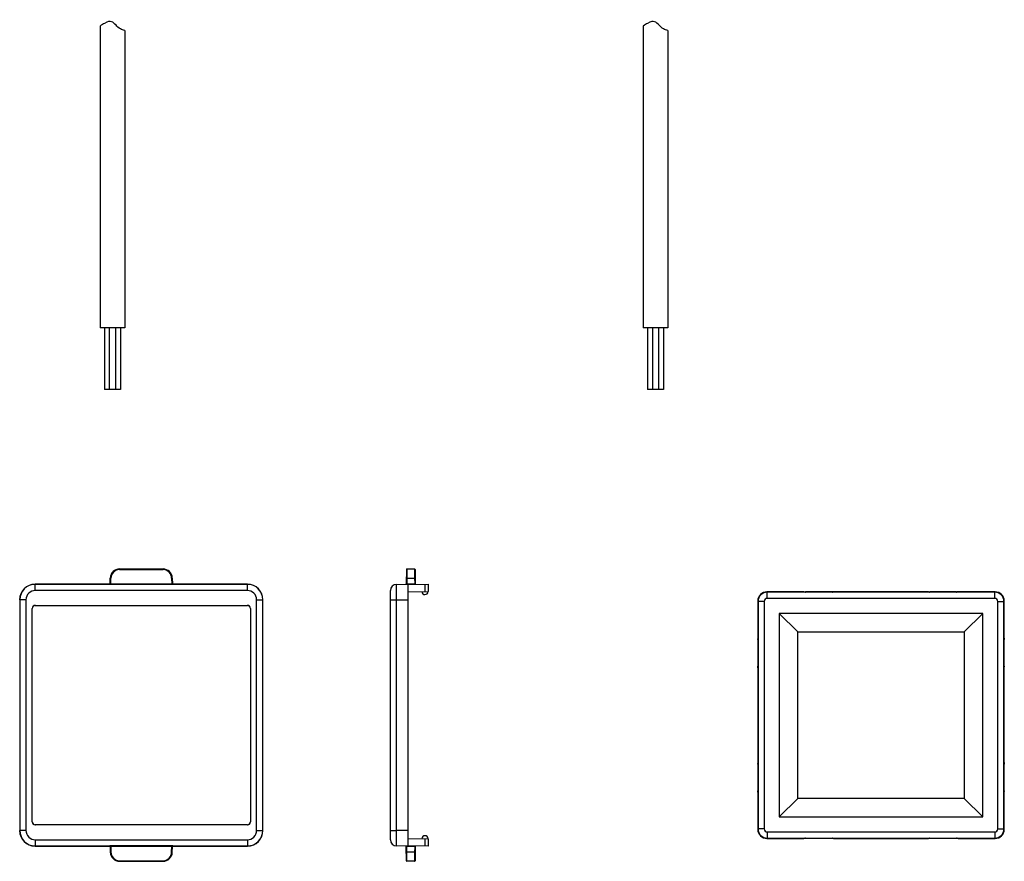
# Model space of a CAD drawing. Header units: inches. Extents: x 74 to 393, y -180 to 341.
# Tile 2 of 21: x 74 to 234, y -26 to 110. Entities that reach past the tile are written whole.
import ezdxf

# ---------------------------------------------------------------- set-up
doc = ezdxf.new("R2010")
doc.units = ezdxf.units.IN
doc.header["$LTSCALE"] = 0.595472
doc.header["$MEASUREMENT"] = 0
doc.layers.get('0').update_dxf_attribs({"linetype": 'CONTINUOUS'})
doc.layers.add('02___PRT_ALL_AXES', color=7, linetype='CONTINUOUS')
doc.layers.add('P-0539_E21-A10', color=7, linetype='CONTINUOUS')

msp = doc.modelspace()

# ---------------------------------------------------------------- linework, layer by layer
at = {"color": 7, "linetype": 'Continuous'}
for p, q in [((90.13, 21.11), (90.13, 21.01)), ((90.13, 21.11), (97.18, 21.11)), ((90.13, 21.01), (97.18, 21.01)), ((97.18, 21.11), (97.18, 21.01)), ((136.66, 21.01), (136.62, 18.73)), ((136.76, 21.11), (136.74, 19.63)), ((136.76, 21.11), (137.97, 21.11)), ((137.97, 21.11), (137.99, 19.63)), ((138.07, 21.01), (138.11, 18.74)), ((88.61, 18.73), (88.63, 19.63)), ((88.71, 18.73), (88.73, 19.63)), ((98.58, 19.63), (98.6, 18.73)), ((98.68, 19.63), (98.7, 18.73)), ((136.74, 19.63), (136.72, 18.73)), ((136.74, 19.63), (137.99, 19.63)), ((137.99, 19.63), (138.01, 18.74)), ((76.45, 18.62), (76.43, 18.63)), ((76.63, 18.63), (76.43, 18.63)), ((76.45, 17.62), (76.45, 18.62)), ((110.87, 18.62), (76.45, 18.62)), ((110.87, 17.62), (76.45, 17.62)), ((76.65, 18.66), (76.63, 18.63)), ((80.36, 18.66), (77.15, 18.66)), ((80.36, 18.64), (80.36, 18.66)), ((80.38, 18.64), (80.37, 18.64)), ((80.37, 18.64), (80.37, 18.64)), ((80.39, 18.64), (80.38, 18.64)), ((80.38, 18.64), (80.38, 18.64)), ((80.41, 18.64), (80.39, 18.64)), ((80.39, 18.64), (80.39, 18.64)), ((80.43, 18.64), (80.41, 18.64)), ((80.47, 18.64), (80.43, 18.64)), ((80.57, 18.63), (80.47, 18.64)), ((80.75, 18.63), (80.57, 18.63)), ((81.05, 18.63), (80.75, 18.63)), ((81.29, 18.63), (81.05, 18.63)), ((81.42, 18.64), (81.29, 18.63)), ((81.48, 18.64), (81.42, 18.64)), ((81.5, 18.64), (81.48, 18.64)), ((81.52, 18.64), (81.5, 18.64)), ((81.53, 18.64), (81.52, 18.64)), ((81.54, 18.64), (81.53, 18.64)), ((81.54, 18.64), (81.54, 18.64)), ((81.54, 18.64), (81.54, 18.64)), ((81.54, 18.64), (81.54, 18.64)), ((81.54, 18.64), (81.54, 18.64)), ((81.55, 18.66), (81.55, 18.64)), ((85.56, 18.66), (81.55, 18.66)), ((85.56, 18.64), (85.56, 18.66)), ((85.58, 18.64), (85.57, 18.64)), ((85.57, 18.64), (85.57, 18.64)), ((85.59, 18.64), (85.58, 18.64)), ((85.58, 18.64), (85.58, 18.64)), ((85.58, 18.64), (85.58, 18.64)), ((85.61, 18.64), (85.59, 18.64)), ((85.63, 18.64), (85.61, 18.64)), ((85.67, 18.64), (85.63, 18.64)), ((85.77, 18.63), (85.67, 18.64)), ((85.95, 18.63), (85.77, 18.63)), ((86.25, 18.63), (85.95, 18.63)), ((86.49, 18.63), (86.25, 18.63)), ((86.62, 18.64), (86.49, 18.63)), ((86.68, 18.64), (86.62, 18.64)), ((86.7, 18.64), (86.68, 18.64)), ((86.72, 18.64), (86.7, 18.64)), ((86.73, 18.64), (86.72, 18.64)), ((86.74, 18.64), (86.73, 18.64)), ((86.74, 18.64), (86.74, 18.64)), ((86.74, 18.64), (86.74, 18.64)), ((86.74, 18.64), (86.74, 18.64)), ((86.74, 18.64), (86.74, 18.64)), ((86.75, 18.66), (86.75, 18.64)), ((88.57, 18.66), (86.75, 18.66)), ((88.52, 18.64), (88.52, 18.63)), ((88.53, 18.64), (88.52, 18.64)), ((88.52, 18.64), (88.52, 18.64)), ((88.54, 18.64), (88.53, 18.64)), ((88.53, 18.64), (88.53, 18.64)), ((88.55, 18.65), (88.54, 18.64)), ((88.56, 18.65), (88.55, 18.65)), ((88.57, 18.65), (88.56, 18.65)), ((88.58, 18.67), (88.57, 18.66)), ((88.57, 18.66), (88.57, 18.65)), ((88.59, 18.68), (88.58, 18.67)), ((88.6, 18.68), (88.59, 18.68)), ((88.61, 18.7), (88.6, 18.69)), ((88.6, 18.69), (88.6, 18.68)), ((88.62, 18.74), (88.61, 18.73)), ((88.61, 18.73), (88.61, 18.72)), ((88.61, 18.72), (88.61, 18.7)), ((88.71, 18.63), (88.71, 18.73)), ((88.71, 18.73), (98.6, 18.73)), ((88.71, 18.63), (98.6, 18.63)), ((98.6, 18.63), (98.6, 18.73)), ((98.7, 18.73), (98.7, 18.74)), ((98.7, 18.72), (98.7, 18.73)), ((98.7, 18.71), (98.7, 18.72)), ((98.71, 18.7), (98.7, 18.71)), ((98.71, 18.69), (98.71, 18.7)), ((98.72, 18.68), (98.71, 18.69)), ((98.72, 18.67), (98.72, 18.68)), ((98.73, 18.67), (98.72, 18.67)), ((98.74, 18.66), (98.73, 18.67)), ((100.56, 18.66), (98.74, 18.66)), ((98.75, 18.65), (98.74, 18.66)), ((98.76, 18.65), (98.75, 18.65)), ((98.77, 18.65), (98.76, 18.65)), ((98.77, 18.64), (98.77, 18.65)), ((98.78, 18.64), (98.77, 18.64)), ((98.79, 18.64), (98.78, 18.64)), ((98.79, 18.64), (98.79, 18.64)), ((98.79, 18.64), (98.79, 18.64)), ((98.79, 18.64), (98.79, 18.64)), ((98.8, 18.63), (98.8, 18.64)), ((100.56, 18.64), (100.56, 18.66)), ((100.58, 18.64), (100.57, 18.64)), ((100.57, 18.64), (100.57, 18.64)), ((100.59, 18.64), (100.58, 18.64)), ((100.58, 18.64), (100.58, 18.64)), ((100.58, 18.64), (100.58, 18.64)), ((100.61, 18.64), (100.59, 18.64)), ((100.63, 18.64), (100.61, 18.64)), ((100.67, 18.64), (100.63, 18.64)), ((100.77, 18.63), (100.67, 18.64)), ((100.95, 18.63), (100.77, 18.63)), ((101.25, 18.63), (100.95, 18.63)), ((101.49, 18.63), (101.25, 18.63)), ((101.62, 18.64), (101.49, 18.63)), ((101.68, 18.64), (101.62, 18.64)), ((101.7, 18.64), (101.68, 18.64)), ((101.72, 18.64), (101.7, 18.64)), ((101.73, 18.64), (101.72, 18.64)), ((101.74, 18.64), (101.73, 18.64)), ((101.74, 18.64), (101.74, 18.64)), ((101.74, 18.64), (101.74, 18.64)), ((101.74, 18.64), (101.74, 18.64)), ((101.74, 18.64), (101.74, 18.64)), ((101.75, 18.66), (101.75, 18.64)), ((105.76, 18.66), (101.75, 18.66)), ((105.76, 18.64), (105.76, 18.66)), ((105.78, 18.64), (105.77, 18.64)), ((105.79, 18.64), (105.78, 18.64)), ((105.78, 18.64), (105.78, 18.64)), ((105.81, 18.64), (105.79, 18.64)), ((105.83, 18.64), (105.81, 18.64)), ((105.89, 18.64), (105.83, 18.64)), ((106.01, 18.63), (105.89, 18.64)), ((106.22, 18.63), (106.01, 18.63)), ((106.53, 18.63), (106.22, 18.63)), ((106.74, 18.63), (106.53, 18.63)), ((106.84, 18.64), (106.74, 18.63)), ((106.88, 18.64), (106.84, 18.64)), ((106.91, 18.64), (106.88, 18.64)), ((106.93, 18.64), (106.91, 18.64)), ((106.94, 18.64), (106.93, 18.64)), ((106.93, 18.64), (106.93, 18.64)), ((106.94, 18.64), (106.94, 18.64)), ((106.94, 18.64), (106.94, 18.64)), ((106.94, 18.64), (106.94, 18.64)), ((106.94, 18.64), (106.94, 18.64)), ((106.95, 18.66), (106.95, 18.64)), ((110.16, 18.66), (106.95, 18.66)), ((110.66, 18.66), (110.68, 18.63)), ((110.88, 18.63), (110.68, 18.63)), ((110.87, 18.62), (110.88, 18.63)), ((110.87, 17.62), (110.87, 18.62)), ((134.07, -22.8), (134.07, 17.62)), ((135.06, 18.62), (140.17, 18.66)), ((136.72, 18.73), (138.01, 18.74)), ((136.72, 18.63), (136.72, 18.73)), ((136.97, -23.82), (136.97, 18.63)), ((138.01, 18.64), (138.01, 18.74)), ((139.67, 18.66), (139.67, 17.45)), ((140.17, 18.66), (140.17, 17.46)), ((73.93, 16.13), (73.93, -21.32)), ((73.95, 16.12), (73.93, 16.13)), ((73.95, 16.12), (73.95, -21.3)), ((74.95, 16.12), (73.95, 16.12)), ((74.95, 16.12), (74.95, -21.3)), ((112.37, -21.3), (112.37, 16.12)), ((112.37, 16.12), (113.37, 16.12)), ((113.37, 16.12), (113.38, 16.13)), ((113.37, -21.3), (113.37, 16.12)), ((113.38, -21.32), (113.38, 16.13)), ((134.07, 16.12), (135.06, 16.12)), ((135.06, 16.12), (136.97, 16.13)), ((135.06, -21.3), (135.06, 16.12)), ((136.97, 17.43), (140.17, 17.46)), ((75.96, -19.89), (75.96, 14.71)), ((75.97, 14.7), (75.96, 14.71)), ((75.97, -19.88), (75.97, 14.7)), ((76.47, 15.2), (76.46, 15.21)), ((76.46, 15.21), (110.86, 15.21)), ((76.47, 15.2), (110.85, 15.2)), ((110.85, 15.2), (110.86, 15.21)), ((111.35, 14.7), (111.36, 14.71)), ((111.35, 14.7), (111.35, -19.88)), ((111.36, 14.71), (111.36, -19.89)), ((75.97, -19.88), (75.96, -19.89)), ((76.47, -20.38), (76.46, -20.39)), ((110.86, -20.39), (76.46, -20.39)), ((110.85, -20.38), (76.47, -20.38)), ((110.85, -20.38), (110.86, -20.39)), ((111.35, -19.88), (111.36, -19.89)), ((73.95, -21.3), (73.93, -21.32)), ((74.95, -21.3), (73.95, -21.3)), ((112.37, -21.3), (113.37, -21.3)), ((113.38, -21.32), (113.37, -21.3)), ((134.07, -21.3), (135.06, -21.3)), ((136.97, -21.32), (135.06, -21.3)), ((76.45, -23.8), (76.43, -23.82)), ((76.43, -23.82), (76.63, -23.82)), ((76.45, -22.8), (110.87, -22.8)), ((76.45, -22.8), (76.45, -23.8)), ((76.45, -23.8), (110.87, -23.8)), ((76.65, -23.84), (76.63, -23.82)), ((77.15, -23.85), (80.36, -23.85)), ((80.36, -23.85), (80.36, -23.82)), ((80.37, -23.82), (80.37, -23.82)), ((80.37, -23.82), (80.37, -23.82)), ((80.37, -23.82), (80.37, -23.82)), ((80.37, -23.82), (80.38, -23.82)), ((80.38, -23.82), (80.38, -23.82)), ((80.38, -23.82), (80.39, -23.82)), ((80.39, -23.82), (80.41, -23.82)), ((80.41, -23.82), (80.44, -23.82)), ((80.44, -23.82), (80.49, -23.82)), ((80.49, -23.82), (80.6, -23.82)), ((80.6, -23.82), (80.84, -23.82)), ((80.84, -23.82), (81.13, -23.82)), ((81.13, -23.82), (81.34, -23.82)), ((81.34, -23.82), (81.44, -23.82)), ((81.44, -23.82), (81.48, -23.82)), ((81.48, -23.82), (81.51, -23.82)), ((81.51, -23.82), (81.52, -23.82)), ((81.52, -23.82), (81.53, -23.82)), ((81.53, -23.82), (81.54, -23.82)), ((81.54, -23.82), (81.54, -23.82)), ((81.55, -23.82), (81.55, -23.85)), ((81.55, -23.85), (85.56, -23.85)), ((85.56, -23.85), (85.56, -23.82)), ((85.57, -23.82), (85.57, -23.82)), ((85.57, -23.82), (85.57, -23.82)), ((85.57, -23.82), (85.57, -23.82)), ((85.57, -23.82), (85.58, -23.82)), ((85.58, -23.82), (85.58, -23.82)), ((85.58, -23.82), (85.59, -23.82)), ((85.59, -23.82), (85.61, -23.82)), ((85.61, -23.82), (85.64, -23.82)), ((85.64, -23.82), (85.69, -23.82)), ((85.69, -23.82), (85.82, -23.82)), ((85.82, -23.82), (86.07, -23.82)), ((86.07, -23.82), (86.36, -23.82)), ((86.36, -23.82), (86.55, -23.82)), ((86.55, -23.82), (86.64, -23.82)), ((86.64, -23.82), (86.68, -23.82)), ((86.68, -23.82), (86.71, -23.82)), ((86.71, -23.82), (86.72, -23.82)), ((86.72, -23.82), (86.73, -23.82)), ((86.73, -23.82), (86.73, -23.82)), ((86.73, -23.82), (86.74, -23.82)), ((86.74, -23.82), (86.74, -23.82)), ((86.74, -23.82), (86.74, -23.82)), ((86.75, -23.82), (86.75, -23.85)), ((86.75, -23.85), (88.57, -23.85)), ((88.52, -23.82), (88.52, -23.83)), ((88.52, -23.83), (88.52, -23.83)), ((88.52, -23.83), (88.52, -23.83)), ((88.52, -23.83), (88.53, -23.83)), ((88.53, -23.83), (88.53, -23.83)), ((88.53, -23.83), (88.54, -23.83)), ((88.54, -23.83), (88.55, -23.83)), ((88.55, -23.83), (88.56, -23.84)), ((88.56, -23.84), (88.56, -23.84)), ((88.56, -23.84), (88.57, -23.85)), ((88.57, -23.85), (88.58, -23.85)), ((88.58, -23.85), (88.59, -23.86)), ((88.59, -23.86), (88.6, -23.87)), ((88.6, -23.87), (88.6, -23.88)), ((88.6, -23.88), (88.61, -23.89)), ((88.61, -23.89), (88.61, -23.9)), ((88.61, -23.9), (88.61, -23.91)), ((88.61, -23.91), (88.61, -23.92)), ((88.61, -23.92), (88.62, -23.93)), ((88.61, -23.91), (88.63, -24.82)), ((98.6, -23.81), (88.71, -23.81)), ((88.71, -23.81), (88.71, -23.91)), ((98.6, -23.91), (88.71, -23.91)), ((88.71, -23.91), (88.73, -24.82)), ((98.58, -24.82), (98.6, -23.91)), ((98.6, -23.81), (98.6, -23.91)), ((98.68, -24.82), (98.7, -23.91)), ((98.7, -23.89), (98.71, -23.88)), ((98.7, -23.9), (98.7, -23.89)), ((98.7, -23.91), (98.7, -23.9)), ((98.7, -23.93), (98.7, -23.91)), ((98.71, -23.88), (98.72, -23.87)), ((98.72, -23.86), (98.73, -23.85)), ((98.72, -23.87), (98.72, -23.86)), ((98.73, -23.85), (98.74, -23.85)), ((98.74, -23.85), (98.75, -23.84)), ((98.74, -23.85), (100.56, -23.85)), ((98.75, -23.84), (98.76, -23.84)), ((98.76, -23.84), (98.77, -23.83)), ((98.77, -23.83), (98.77, -23.83)), ((98.77, -23.83), (98.78, -23.83)), ((98.78, -23.83), (98.79, -23.83)), ((98.79, -23.83), (98.79, -23.83)), ((98.79, -23.83), (98.79, -23.83)), ((98.8, -23.83), (98.8, -23.82)), ((100.56, -23.85), (100.56, -23.82)), ((100.57, -23.82), (100.57, -23.82)), ((100.57, -23.82), (100.57, -23.82)), ((100.57, -23.82), (100.57, -23.82)), ((100.57, -23.82), (100.58, -23.82)), ((100.58, -23.82), (100.58, -23.82)), ((100.58, -23.82), (100.59, -23.82)), ((100.59, -23.82), (100.61, -23.82)), ((100.61, -23.82), (100.64, -23.82)), ((100.64, -23.82), (100.69, -23.82)), ((100.69, -23.82), (100.82, -23.82)), ((100.82, -23.82), (101.07, -23.82)), ((101.07, -23.82), (101.36, -23.82)), ((101.36, -23.82), (101.55, -23.82)), ((101.55, -23.82), (101.64, -23.82)), ((101.64, -23.82), (101.68, -23.82)), ((101.68, -23.82), (101.71, -23.82)), ((101.71, -23.82), (101.72, -23.82)), ((101.72, -23.82), (101.73, -23.82)), ((101.73, -23.82), (101.73, -23.82)), ((101.73, -23.82), (101.74, -23.82)), ((101.74, -23.82), (101.74, -23.82)), ((101.74, -23.82), (101.74, -23.82)), ((101.75, -23.82), (101.75, -23.85)), ((101.75, -23.85), (105.76, -23.85)), ((105.76, -23.85), (105.76, -23.82)), ((105.77, -23.82), (105.77, -23.82)), ((105.77, -23.82), (105.77, -23.82)), ((105.77, -23.82), (105.77, -23.82)), ((105.77, -23.82), (105.78, -23.82)), ((105.78, -23.82), (105.78, -23.82)), ((105.78, -23.82), (105.79, -23.82)), ((105.79, -23.82), (105.81, -23.82)), ((105.81, -23.82), (105.84, -23.82)), ((105.84, -23.82), (105.89, -23.82)), ((105.89, -23.82), (106, -23.82)), ((106, -23.82), (106.24, -23.82)), ((106.24, -23.82), (106.53, -23.82)), ((106.53, -23.82), (106.74, -23.82)), ((106.74, -23.82), (106.84, -23.82)), ((106.84, -23.82), (106.88, -23.82)), ((106.88, -23.82), (106.91, -23.82)), ((106.91, -23.82), (106.92, -23.82)), ((106.92, -23.82), (106.93, -23.82)), ((106.93, -23.82), (106.94, -23.82)), ((106.94, -23.82), (106.94, -23.82)), ((106.95, -23.82), (106.95, -23.85)), ((106.95, -23.85), (110.16, -23.85)), ((110.66, -23.84), (110.68, -23.82)), ((110.68, -23.82), (110.88, -23.82)), ((110.87, -22.8), (110.87, -23.8)), ((110.88, -23.82), (110.87, -23.8)), ((140.17, -23.85), (135.06, -23.8)), ((136.66, -26.19), (136.62, -23.91)), ((136.72, -23.82), (136.72, -23.91)), ((138.01, -23.93), (136.72, -23.91)), ((136.74, -24.82), (136.72, -23.91)), ((136.97, -22.61), (140.17, -22.64)), ((138.01, -23.93), (137.99, -24.82)), ((138.01, -23.83), (138.01, -23.93)), ((138.11, -23.93), (138.07, -26.19)), ((139.67, -22.64), (139.67, -23.84)), ((140.17, -22.64), (140.17, -23.85)), ((137.99, -24.82), (136.74, -24.82)), ((136.76, -26.29), (136.74, -24.82)), ((137.99, -24.82), (137.97, -26.29)), ((90.13, -26.19), (97.18, -26.19)), ((90.13, -26.19), (90.13, -26.29)), ((90.13, -26.29), (97.18, -26.29)), ((97.18, -26.19), (97.18, -26.29)), ((137.97, -26.29), (136.76, -26.29))]:
    msp.add_line(p, q, dxfattribs=at)
for centre, radius, start, end in [((90.13, 19.61), 1.5, 90, 179), ((90.13, 19.61), 1.4, 90.0005, 178.9995), ((97.18, 19.61), 1.5, 1, 90), ((97.18, 19.61), 1.4, 1.0005, 89.9995), ((136.76, 21.01), 0.1, 89.9998, 178.9888), ((137.97, 21.01), 0.1, 1.0112, 90.0002), ((76.45, 16.12), 2.5, 90.0016, 179.9984), ((76.45, 16.12), 1.5, 89.9991, 180.0008), ((88.52, 18.73), 0.1, 269.9814, 359.0163), ((88.51, 18.74), 0.102, 344.1254, 352.4509), ((88.67, 21.4), 2.68, 270.1951, 271.0116), ((98.8, 18.74), 0.102, 187.5491, 195.8746), ((98.8, 18.73), 0.1, 180.9837, 270.0186), ((98.8, 18.74), 0.0996, 210.6304, 240.483), ((110.87, 16.12), 2.5, 0.0016, 89.9984), ((110.87, 16.12), 1.5, 359.9991, 90.0008), ((135.07, 17.62), 1, 90.5, 179.9994), ((136.52, 18.73), 0.1, 270.5001, 359), ((138.21, 18.74), 0.1, 181, 270.5), ((76.45, -21.3), 2.5, 180.0016, 269.9984), ((76.45, -21.3), 1.5, 179.9991, 270.0008), ((110.87, -21.3), 2.5, 270.0016, 359.9984), ((110.87, -21.3), 1.5, 269.9992, 0.0009), ((88.52, -23.92), 0.1, 0.9837, 90.0186), ((88.52, -23.93), 0.0996, 30.6304, 60.483), ((88.51, -23.93), 0.102, 7.5491, 15.8746), ((98.64, -26.54), 2.62, 90.1781, 91.0181), ((98.8, -23.92), 0.1, 89.9814, 179.0163), ((98.8, -23.93), 0.102, 164.1254, 172.4509), ((135.07, -22.8), 1, 180.0004, 269.5), ((136.52, -23.91), 0.1, 1.0001, 89.5), ((138.21, -23.93), 0.1, 89.4944, 179), ((90.13, -24.79), 1.5, 181, 270), ((90.13, -24.79), 1.4, 181.0005, 269.9995), ((97.18, -24.79), 1.5, 270, 359), ((97.18, -24.79), 1.4, 270.0005, 358.9995), ((136.76, -26.19), 0.1, 181, 270), ((137.97, -26.19), 0.1, 270, 359)]:
    msp.add_arc(centre, radius, start, end, dxfattribs=at)
for centre, major_axis, ratio, start_param, end_param in [((76.43, 16.13), (1.77, -1.77), 0.999924, 2.356233, 3.926953), ((77.15, 18.66), (0.5, 0), 0.008727, 1.570796, 3.132866), ((80.36, 18.56), (0, 0.1), 0.999962, -0.700188, 0), ((81.55, 18.56), (0, 0.1), 0.999962, 0, 0.700117), ((85.56, 18.56), (0, 0.1), 0.999962, -0.700188, 0), ((86.75, 18.56), (0, 0.1), 0.999962, 0, 0.700117), ((100.56, 18.56), (0, 0.1), 0.999962, -0.700188, 0), ((101.75, 18.56), (0, 0.1), 0.999962, 0, 0.700117), ((105.76, 18.56), (0, 0.1), 0.999962, -0.700109, 0), ((106.95, 18.56), (0, 0.1), 0.999962, 0, 0.700193), ((110.16, 18.66), (0.5, 0), 0.008727, 0.008727, 1.570796), ((110.88, 16.13), (1.77, 1.77), 0.999924, -0.78536, 0.78536), ((76.46, 14.71), (0.354, -0.354), 0.999695, 2.356347, 3.926839), ((76.47, 14.7), (-0.354, 0.354), 0.999695, -0.785246, 0.785246), ((110.85, 14.7), (0.354, 0.354), 0.999695, -0.785246, 0.785246), ((110.86, 14.71), (0.354, 0.354), 0.999695, -0.785246, 0.785246), ((76.46, -19.89), (0.354, 0.354), 0.999695, -3.926839, -2.356347), ((76.47, -19.88), (-0.354, -0.354), 0.999695, -0.785246, 0.785246), ((110.85, -19.88), (0.354, -0.354), 0.999695, -0.785246, 0.785246), ((110.86, -19.89), (0.354, -0.354), 0.999695, -0.785246, 0.785246), ((76.43, -21.32), (1.77, 1.77), 0.999924, -3.926953, -2.356233), ((110.88, -21.32), (1.77, -1.77), 0.999924, -0.78536, 0.78536), ((77.15, -23.84), (0.5, 0), 0.008727, -3.132866, -1.570796), ((80.36, -23.75), (0, 0.1), 0.999962, -3.141593, -2.4414), ((81.55, -23.75), (0, 0.1), 0.999962, -3.841702, -3.141593), ((85.56, -23.75), (0, 0.1), 0.999962, -3.141593, -2.441475), ((86.75, -23.75), (0, 0.1), 0.999962, -3.841781, -3.141593), ((100.56, -23.75), (0, 0.1), 0.999962, -3.141593, -2.441475), ((101.75, -23.75), (0, 0.1), 0.999962, -3.841781, -3.141593), ((105.76, -23.75), (0, 0.1), 0.999962, -3.141593, -2.4414), ((106.95, -23.75), (0, 0.1), 0.999962, -3.841702, -3.141593), ((110.16, -23.84), (0.5, 0), 0.008727, -1.570796, -0.008727)]:
    msp.add_ellipse(centre, major_axis=major_axis, ratio=ratio, start_param=start_param, end_param=end_param, dxfattribs=at)
for points in [[(90.97, 108.41), (90.71, 108.48), (90.47, 108.58), (90.27, 108.7), (89.98, 108.87), (89.16, 109.68), (88.76, 110.19), (87.67, 109.59), (87.47, 109.48), (87.23, 109.33), (86.97, 109.15)], [(179.08, 108.41), (178.81, 108.48), (178.58, 108.58), (178.38, 108.7), (178.09, 108.87), (177.26, 109.68), (176.86, 110.19), (175.78, 109.59), (175.57, 109.48), (175.34, 109.33), (175.08, 109.15)]]:
    msp.add_open_spline(points, degree=3, knots=[0.522628, 0.522628, 0.522628, 0.522628, 0.720659, 0.720659, 0.720659, 1, 1.726733, 1.726733, 1.726733, 1.863534, 1.863534, 1.863534, 1.863534])
for points, knots in [([(88.63, 19.63), (88.63, 19.63), (88.63, 19.63), (88.63, 19.63), (88.64, 19.63), (88.64, 19.63), (88.65, 19.63), (88.66, 19.63), (88.68, 19.63), (88.7, 19.63), (88.72, 19.63), (88.73, 19.63)], [0, 0, 0, 0, 0.005182, 0.019795, 0.043723, 0.076726, 0.168913, 0.293172, 0.444613, 0.618013, 1, 1, 1, 1]), ([(98.68, 19.63), (98.68, 19.63), (98.68, 19.63), (98.68, 19.63), (98.68, 19.63), (98.67, 19.63), (98.66, 19.63), (98.65, 19.63), (98.64, 19.63), (98.61, 19.63), (98.6, 19.63), (98.58, 19.63)], [0, 0, 0, 0, 0.005182, 0.019794, 0.043723, 0.076725, 0.168912, 0.293172, 0.444612, 0.618012, 1, 1, 1, 1]), ([(136.74, 19.63), (136.73, 19.63), (136.71, 19.63), (136.68, 19.63), (136.67, 19.63), (136.66, 19.63), (136.65, 19.63), (136.64, 19.63), (136.64, 19.63), (136.64, 19.63), (136.64, 19.63), (136.64, 19.63)], [0, 0, 0, 0, 0.381988, 0.555388, 0.706828, 0.831088, 0.923275, 0.956277, 0.980206, 0.994818, 1, 1, 1, 1]), ([(138.09, 19.63), (138.09, 19.63), (138.09, 19.63), (138.09, 19.63), (138.09, 19.63), (138.08, 19.63), (138.07, 19.63), (138.06, 19.63), (138.05, 19.63), (138.02, 19.63), (138, 19.63), (137.99, 19.63)], [0, 0, 0, 0, 0.005182, 0.019794, 0.043723, 0.076725, 0.168912, 0.293172, 0.444612, 0.618012, 1, 1, 1, 1]), ([(80.38, 18.64), (80.37, 18.64), (80.37, 18.64), (80.36, 18.64), (80.36, 18.64), (80.36, 18.64), (80.36, 18.64)], [0, 0, 0, 0, 0.434842, 0.74707, 0.935485, 1, 1, 1, 1]), ([(80.47, 18.64), (80.46, 18.64), (80.43, 18.64), (80.4, 18.64), (80.38, 18.64)], [0, 0, 0, 0, 0.326124, 1, 1, 1, 1]), ([(81.44, 18.64), (81.28, 18.63), (80.96, 18.63), (80.63, 18.63), (80.47, 18.64)], [0, 0, 0, 0, 0.49977, 1, 1, 1, 1]), ([(81.52, 18.64), (81.51, 18.64), (81.49, 18.64), (81.46, 18.64), (81.44, 18.64)], [0, 0, 0, 0, 0.19976, 1, 1, 1, 1]), ([(81.55, 18.64), (81.55, 18.64), (81.55, 18.64), (81.55, 18.64), (81.55, 18.64), (81.54, 18.64), (81.53, 18.64), (81.52, 18.64), (81.52, 18.64)], [0, 0, 0, 0, 0.016898, 0.064595, 0.143497, 0.253474, 0.565853, 1, 1, 1, 1]), ([(85.58, 18.64), (85.57, 18.64), (85.57, 18.64), (85.56, 18.64), (85.56, 18.64), (85.56, 18.64), (85.56, 18.64)], [0, 0, 0, 0, 0.434842, 0.74707, 0.935485, 1, 1, 1, 1]), ([(85.67, 18.64), (85.66, 18.64), (85.63, 18.64), (85.6, 18.64), (85.58, 18.64)], [0, 0, 0, 0, 0.326124, 1, 1, 1, 1]), ([(86.64, 18.64), (86.48, 18.63), (86.16, 18.63), (85.83, 18.63), (85.67, 18.64)], [0, 0, 0, 0, 0.49977, 1, 1, 1, 1]), ([(86.72, 18.64), (86.71, 18.64), (86.69, 18.64), (86.66, 18.64), (86.64, 18.64)], [0, 0, 0, 0, 0.19976, 1, 1, 1, 1]), ([(86.75, 18.64), (86.75, 18.64), (86.75, 18.64), (86.75, 18.64), (86.75, 18.64), (86.74, 18.64), (86.73, 18.64), (86.72, 18.64), (86.72, 18.64)], [0, 0, 0, 0, 0.016898, 0.064595, 0.143497, 0.253474, 0.565853, 1, 1, 1, 1]), ([(88.52, 18.64), (88.53, 18.64), (88.57, 18.65), (88.59, 18.68), (88.6, 18.69)], [0, 0, 0, 0, 0.500004, 1, 1, 1, 1]), ([(88.52, 18.63), (88.52, 18.63), (88.52, 18.63), (88.52, 18.63), (88.52, 18.63), (88.53, 18.63), (88.54, 18.63), (88.55, 18.63), (88.58, 18.63), (88.61, 18.63), (88.64, 18.63), (88.68, 18.63), (88.7, 18.63), (88.71, 18.63)], [0, 0, 0, 0, 0.00493, 0.019387, 0.043221, 0.076249, 0.11823, 0.168692, 0.292917, 0.444362, 0.617316, 0.805311, 1, 1, 1, 1]), ([(88.61, 18.73), (88.61, 18.73), (88.62, 18.73), (88.62, 18.73), (88.63, 18.73), (88.63, 18.73), (88.64, 18.73), (88.66, 18.73), (88.67, 18.73), (88.68, 18.73)], [0, 0, 0, 0, 0.019163, 0.07156, 0.157192, 0.274527, 0.420771, 0.592941, 1, 1, 1, 1]), ([(98.6, 18.73), (98.61, 18.73), (98.63, 18.73), (98.65, 18.73), (98.67, 18.73), (98.68, 18.73), (98.69, 18.73), (98.69, 18.73), (98.7, 18.73), (98.7, 18.73), (98.7, 18.73)], [0, 0, 0, 0, 0.382242, 0.554988, 0.706247, 0.830317, 0.922643, 0.97951, 0.994176, 1, 1, 1, 1]), ([(98.6, 18.63), (98.61, 18.63), (98.64, 18.63), (98.67, 18.63), (98.71, 18.63), (98.74, 18.63), (98.76, 18.63), (98.77, 18.63), (98.78, 18.63), (98.79, 18.63), (98.79, 18.63), (98.8, 18.63), (98.8, 18.63), (98.8, 18.63)], [0, 0, 0, 0, 0.194689, 0.382686, 0.55564, 0.707085, 0.83131, 0.881771, 0.923752, 0.95678, 0.980613, 0.995069, 1, 1, 1, 1]), ([(98.8, 18.64), (98.8, 18.64), (98.8, 18.64), (98.8, 18.64), (98.79, 18.64), (98.79, 18.64), (98.79, 18.64)], [0, 0, 0, 0, 0.065418, 0.254451, 0.566473, 1, 1, 1, 1]), ([(100.58, 18.64), (100.57, 18.64), (100.57, 18.64), (100.56, 18.64), (100.56, 18.64), (100.56, 18.64), (100.56, 18.64)], [0, 0, 0, 0, 0.434842, 0.74707, 0.935485, 1, 1, 1, 1]), ([(100.67, 18.64), (100.66, 18.64), (100.63, 18.64), (100.6, 18.64), (100.58, 18.64)], [0, 0, 0, 0, 0.326124, 1, 1, 1, 1]), ([(101.64, 18.64), (101.48, 18.63), (101.16, 18.63), (100.83, 18.63), (100.67, 18.64)], [0, 0, 0, 0, 0.49977, 1, 1, 1, 1]), ([(101.72, 18.64), (101.71, 18.64), (101.69, 18.64), (101.66, 18.64), (101.64, 18.64)], [0, 0, 0, 0, 0.19976, 1, 1, 1, 1]), ([(101.75, 18.64), (101.75, 18.64), (101.75, 18.64), (101.75, 18.64), (101.75, 18.64), (101.74, 18.64), (101.73, 18.64), (101.72, 18.64), (101.72, 18.64)], [0, 0, 0, 0, 0.016898, 0.064595, 0.143497, 0.253474, 0.565853, 1, 1, 1, 1]), ([(105.79, 18.64), (105.79, 18.64), (105.78, 18.64), (105.77, 18.64), (105.76, 18.64), (105.76, 18.64), (105.76, 18.64), (105.76, 18.64), (105.76, 18.64)], [0, 0, 0, 0, 0.43416, 0.746533, 0.856504, 0.935401, 0.983095, 1, 1, 1, 1]), ([(105.87, 18.64), (105.86, 18.64), (105.84, 18.64), (105.81, 18.64), (105.79, 18.64)], [0, 0, 0, 0, 0.299538, 1, 1, 1, 1]), ([(106.84, 18.64), (106.68, 18.63), (106.36, 18.63), (106.03, 18.63), (105.87, 18.64)], [0, 0, 0, 0, 0.500259, 1, 1, 1, 1]), ([(106.94, 18.64), (106.93, 18.64), (106.9, 18.64), (106.87, 18.64), (106.84, 18.64)], [0, 0, 0, 0, 0.171768, 1, 1, 1, 1]), ([(106.95, 18.64), (106.95, 18.64), (106.95, 18.64), (106.95, 18.64), (106.94, 18.64), (106.94, 18.64), (106.94, 18.64)], [0, 0, 0, 0, 0.064465, 0.252877, 0.565126, 1, 1, 1, 1]), ([(135.06, 16.12), (135.06, 16.28), (135.05, 16.6), (135.05, 16.99), (135.05, 17.29), (135.05, 17.5), (135.05, 17.7), (135.05, 17.88), (135.05, 18.04), (135.05, 18.19), (135.05, 18.3), (135.05, 18.37), (135.05, 18.42), (135.05, 18.47), (135.05, 18.51), (135.05, 18.54), (135.05, 18.57), (135.06, 18.58), (135.06, 18.6), (135.06, 18.6), (135.06, 18.61), (135.06, 18.61), (135.06, 18.61), (135.06, 18.62), (135.06, 18.62)], [0, 0, 0, 0, 0.195084, 0.38267, 0.471375, 0.555551, 0.634369, 0.707082, 0.772981, 0.831441, 0.881889, 0.903958, 0.92385, 0.941513, 0.956909, 0.970002, 0.980759, 0.989149, 0.992451, 0.995157, 0.997265, 0.998774, 0.999684, 1, 1, 1, 1]), ([(136.62, 18.73), (136.62, 18.73), (136.62, 18.73), (136.63, 18.73), (136.63, 18.73), (136.63, 18.73), (136.64, 18.73), (136.65, 18.73), (136.67, 18.73), (136.69, 18.73), (136.71, 18.73), (136.72, 18.73)], [0, 0, 0, 0, 0.005053, 0.019489, 0.043284, 0.076287, 0.168743, 0.293016, 0.444483, 0.617433, 1, 1, 1, 1]), ([(138.01, 18.74), (138.02, 18.74), (138.04, 18.74), (138.06, 18.74), (138.08, 18.74), (138.09, 18.74), (138.1, 18.74), (138.1, 18.74), (138.1, 18.74), (138.11, 18.74), (138.11, 18.74), (138.11, 18.74)], [0, 0, 0, 0, 0.382609, 0.555518, 0.706931, 0.831145, 0.923568, 0.956577, 0.9804, 0.994883, 1, 1, 1, 1]), ([(135.06, -23.8), (135.06, -23.8), (135.06, -23.8), (135.06, -23.8), (135.06, -23.79), (135.06, -23.79), (135.06, -23.78), (135.06, -23.77), (135.05, -23.75), (135.05, -23.72), (135.05, -23.69), (135.05, -23.65), (135.05, -23.61), (135.05, -23.56), (135.05, -23.48), (135.05, -23.37), (135.05, -23.23), (135.05, -23.06), (135.05, -22.88), (135.05, -22.69), (135.05, -22.48), (135.05, -22.18), (135.05, -21.78), (135.06, -21.46), (135.06, -21.3)], [0, 0, 0, 0, 0.000316, 0.001226, 0.002735, 0.004843, 0.007549, 0.010851, 0.019241, 0.029998, 0.043091, 0.058487, 0.07615, 0.096042, 0.118111, 0.168559, 0.227019, 0.292918, 0.365631, 0.444449, 0.528625, 0.61733, 0.804916, 1, 1, 1, 1]), ([(80.36, -23.82), (80.36, -23.82), (80.36, -23.82), (80.36, -23.82), (80.37, -23.82), (80.37, -23.82), (80.38, -23.82)], [0, 0, 0, 0, 0.064465, 0.252877, 0.565126, 1, 1, 1, 1]), ([(80.38, -23.82), (80.38, -23.82), (80.41, -23.82), (80.45, -23.82), (80.47, -23.82)], [0, 0, 0, 0, 0.171768, 1, 1, 1, 1]), ([(80.47, -23.82), (80.63, -23.82), (80.96, -23.82), (81.28, -23.82), (81.44, -23.82)], [0, 0, 0, 0, 0.500259, 1, 1, 1, 1]), ([(81.44, -23.82), (81.45, -23.82), (81.48, -23.82), (81.5, -23.82), (81.52, -23.82)], [0, 0, 0, 0, 0.299538, 1, 1, 1, 1]), ([(81.52, -23.82), (81.52, -23.82), (81.53, -23.82), (81.54, -23.82), (81.55, -23.82), (81.55, -23.82), (81.55, -23.82), (81.55, -23.82), (81.55, -23.82)], [0, 0, 0, 0, 0.43416, 0.746533, 0.856504, 0.935401, 0.983095, 1, 1, 1, 1]), ([(85.56, -23.82), (85.56, -23.82), (85.56, -23.82), (85.56, -23.82), (85.56, -23.82), (85.57, -23.82), (85.58, -23.82), (85.59, -23.82), (85.59, -23.82)], [0, 0, 0, 0, 0.016898, 0.064595, 0.143497, 0.253474, 0.565853, 1, 1, 1, 1]), ([(85.59, -23.82), (85.6, -23.82), (85.63, -23.82), (85.65, -23.82), (85.67, -23.82)], [0, 0, 0, 0, 0.19976, 1, 1, 1, 1]), ([(85.67, -23.82), (85.83, -23.82), (86.16, -23.82), (86.48, -23.82), (86.64, -23.82)], [0, 0, 0, 0, 0.49977, 1, 1, 1, 1]), ([(86.64, -23.82), (86.65, -23.82), (86.68, -23.82), (86.72, -23.82), (86.74, -23.82)], [0, 0, 0, 0, 0.326124, 1, 1, 1, 1]), ([(86.74, -23.82), (86.74, -23.82), (86.74, -23.82), (86.75, -23.82), (86.75, -23.82), (86.75, -23.82), (86.75, -23.82)], [0, 0, 0, 0, 0.434842, 0.74707, 0.935485, 1, 1, 1, 1]), ([(88.71, -23.81), (88.7, -23.81), (88.68, -23.81), (88.64, -23.81), (88.61, -23.81), (88.58, -23.81), (88.55, -23.81), (88.54, -23.82), (88.53, -23.82), (88.52, -23.82), (88.52, -23.82), (88.52, -23.82), (88.52, -23.82), (88.52, -23.82)], [0, 0, 0, 0, 0.194689, 0.382689, 0.555645, 0.707103, 0.831365, 0.881843, 0.92383, 0.956847, 0.980657, 0.995088, 1, 1, 1, 1]), ([(88.52, -23.83), (88.52, -23.83), (88.52, -23.83), (88.52, -23.83), (88.52, -23.83), (88.52, -23.83), (88.52, -23.83)], [0, 0, 0, 0, 0.065418, 0.254451, 0.566473, 1, 1, 1, 1]), ([(88.71, -23.91), (88.7, -23.91), (88.68, -23.91), (88.66, -23.91), (88.65, -23.91), (88.63, -23.91), (88.62, -23.91), (88.62, -23.91), (88.62, -23.91), (88.61, -23.91), (88.61, -23.91)], [0, 0, 0, 0, 0.382281, 0.55503, 0.706272, 0.830336, 0.922666, 0.979536, 0.994196, 1, 1, 1, 1]), ([(98.8, -23.82), (98.8, -23.82), (98.8, -23.82), (98.79, -23.82), (98.79, -23.82), (98.78, -23.82), (98.77, -23.82), (98.76, -23.81), (98.74, -23.81), (98.71, -23.81), (98.67, -23.81), (98.64, -23.81), (98.61, -23.81), (98.6, -23.81)], [0, 0, 0, 0, 0.004913, 0.019343, 0.043152, 0.076167, 0.118154, 0.168632, 0.292896, 0.444355, 0.617312, 0.805311, 1, 1, 1, 1]), ([(98.7, -23.91), (98.7, -23.91), (98.7, -23.91), (98.69, -23.91), (98.69, -23.91), (98.68, -23.91), (98.67, -23.91), (98.66, -23.91), (98.64, -23.91), (98.64, -23.91)], [0, 0, 0, 0, 0.019127, 0.071491, 0.157092, 0.274391, 0.420605, 0.592764, 1, 1, 1, 1]), ([(98.8, -23.83), (98.78, -23.83), (98.75, -23.84), (98.72, -23.86), (98.71, -23.88)], [0, 0, 0, 0, 0.500004, 1, 1, 1, 1]), ([(100.56, -23.82), (100.56, -23.82), (100.56, -23.82), (100.56, -23.82), (100.56, -23.82), (100.57, -23.82), (100.58, -23.82), (100.59, -23.82), (100.59, -23.82)], [0, 0, 0, 0, 0.016898, 0.064595, 0.143497, 0.253474, 0.565853, 1, 1, 1, 1]), ([(100.59, -23.82), (100.6, -23.82), (100.63, -23.82), (100.65, -23.82), (100.67, -23.82)], [0, 0, 0, 0, 0.19976, 1, 1, 1, 1]), ([(100.67, -23.82), (100.83, -23.82), (101.16, -23.82), (101.48, -23.82), (101.64, -23.82)], [0, 0, 0, 0, 0.49977, 1, 1, 1, 1]), ([(101.64, -23.82), (101.65, -23.82), (101.68, -23.82), (101.72, -23.82), (101.74, -23.82)], [0, 0, 0, 0, 0.326124, 1, 1, 1, 1]), ([(101.74, -23.82), (101.74, -23.82), (101.74, -23.82), (101.75, -23.82), (101.75, -23.82), (101.75, -23.82), (101.75, -23.82)], [0, 0, 0, 0, 0.434842, 0.74707, 0.935485, 1, 1, 1, 1]), ([(105.76, -23.82), (105.76, -23.82), (105.76, -23.82), (105.76, -23.82), (105.77, -23.82), (105.77, -23.82), (105.78, -23.82)], [0, 0, 0, 0, 0.064465, 0.252877, 0.565126, 1, 1, 1, 1]), ([(105.78, -23.82), (105.78, -23.82), (105.81, -23.82), (105.85, -23.82), (105.87, -23.82)], [0, 0, 0, 0, 0.171768, 1, 1, 1, 1]), ([(105.87, -23.82), (106.03, -23.82), (106.36, -23.82), (106.68, -23.82), (106.84, -23.82)], [0, 0, 0, 0, 0.500259, 1, 1, 1, 1]), ([(106.84, -23.82), (106.85, -23.82), (106.88, -23.82), (106.9, -23.82), (106.92, -23.82)], [0, 0, 0, 0, 0.299538, 1, 1, 1, 1]), ([(106.92, -23.82), (106.92, -23.82), (106.93, -23.82), (106.94, -23.82), (106.95, -23.82), (106.95, -23.82), (106.95, -23.82), (106.95, -23.82), (106.95, -23.82)], [0, 0, 0, 0, 0.43416, 0.746533, 0.856504, 0.935401, 0.983095, 1, 1, 1, 1]), ([(136.72, -23.91), (136.71, -23.91), (136.69, -23.91), (136.67, -23.91), (136.65, -23.91), (136.64, -23.91), (136.63, -23.91), (136.63, -23.91), (136.63, -23.91), (136.62, -23.91), (136.62, -23.91), (136.62, -23.91)], [0, 0, 0, 0, 0.382532, 0.55548, 0.706962, 0.831241, 0.923693, 0.956693, 0.980491, 0.994934, 1, 1, 1, 1]), ([(138.11, -23.93), (138.11, -23.93), (138.11, -23.93), (138.1, -23.93), (138.1, -23.93), (138.1, -23.93), (138.09, -23.93), (138.08, -23.93), (138.06, -23.93), (138.04, -23.93), (138.02, -23.93), (138.01, -23.93)], [0, 0, 0, 0, 0.005117, 0.0196, 0.043424, 0.076433, 0.168857, 0.29307, 0.444483, 0.617391, 1, 1, 1, 1]), ([(88.73, -24.82), (88.72, -24.82), (88.7, -24.82), (88.68, -24.82), (88.66, -24.82), (88.65, -24.82), (88.64, -24.82), (88.64, -24.82), (88.63, -24.82), (88.63, -24.82), (88.63, -24.82), (88.63, -24.82)], [0, 0, 0, 0, 0.381987, 0.555386, 0.706827, 0.831087, 0.923274, 0.956277, 0.980205, 0.994818, 1, 1, 1, 1]), ([(98.58, -24.82), (98.6, -24.82), (98.61, -24.82), (98.64, -24.82), (98.65, -24.82), (98.66, -24.82), (98.67, -24.82), (98.68, -24.82), (98.68, -24.82), (98.68, -24.82), (98.68, -24.82), (98.68, -24.82)], [0, 0, 0, 0, 0.381988, 0.555388, 0.706828, 0.831088, 0.923275, 0.956277, 0.980206, 0.994818, 1, 1, 1, 1]), ([(136.64, -24.82), (136.64, -24.82), (136.64, -24.82), (136.64, -24.82), (136.64, -24.82), (136.65, -24.82), (136.66, -24.82), (136.67, -24.82), (136.68, -24.82), (136.71, -24.82), (136.73, -24.82), (136.74, -24.82)], [0, 0, 0, 0, 0.005182, 0.019794, 0.043723, 0.076725, 0.168912, 0.293172, 0.444612, 0.618012, 1, 1, 1, 1]), ([(138.09, -24.82), (138.09, -24.82), (138.09, -24.82), (138.09, -24.82), (138.09, -24.82), (138.08, -24.82), (138.07, -24.82), (138.06, -24.82), (138.05, -24.82), (138.02, -24.82), (138, -24.82), (137.99, -24.82)], [0, 0, 0, 0, 0.005182, 0.019794, 0.043722, 0.076725, 0.168911, 0.293171, 0.444611, 0.618012, 1, 1, 1, 1])]:
    msp.add_open_spline(points, degree=3, knots=knots, dxfattribs=at)
for points in [[(88.6, 18.69), (88.61, 18.7), (88.61, 18.71), (88.61, 18.71)], [(98.71, 18.69), (98.71, 18.7), (98.7, 18.71), (98.7, 18.71)], [(98.77, 18.64), (98.76, 18.65), (98.76, 18.65), (98.75, 18.65)], [(98.8, 18.64), (98.79, 18.64), (98.78, 18.64), (98.77, 18.64)], [(88.52, -23.83), (88.52, -23.83), (88.53, -23.83), (88.54, -23.83)], [(88.54, -23.83), (88.55, -23.83), (88.56, -23.84), (88.56, -23.84)], [(88.6, -23.88), (88.61, -23.88), (88.61, -23.89), (88.61, -23.9)], [(98.71, -23.88), (98.71, -23.88), (98.7, -23.89), (98.7, -23.9)]]:
    msp.add_open_spline(points, degree=3, dxfattribs=at)
at = {"layer": '02___PRT_ALL_AXES', "color": 7, "linetype": 'Continuous'}
for p, q in [((86.97, 109.15), (86.97, 60.23)), ((175.08, 109.15), (175.08, 60.23)), ((90.97, 108.41), (90.97, 60.23)), ((179.08, 108.41), (179.08, 60.23)), ((90.97, 60.23), (86.97, 60.23)), ((87.67, 60.23), (87.67, 50.23)), ((88.47, 60.23), (88.47, 50.23)), ((89.47, 60.23), (89.47, 50.23)), ((90.27, 60.23), (90.27, 50.23)), ((179.08, 60.23), (175.08, 60.23)), ((175.78, 60.23), (175.78, 50.23)), ((176.58, 60.23), (176.58, 50.23)), ((177.58, 60.23), (177.58, 50.23)), ((178.38, 60.23), (178.38, 50.23)), ((90.27, 50.23), (87.67, 50.23)), ((178.38, 50.23), (175.78, 50.23))]:
    msp.add_line(p, q, dxfattribs=at)
for centre, start, end in [((139.67, 17.46), 181, 0), ((139.67, -22.64), 0, 179)]:
    msp.add_arc(centre, 0.5, start, end, dxfattribs=at)
at = {"layer": 'P-0539_E21-A10', "color": 7, "linetype": 'Continuous'}
for p, q in [((195.21, 17.35), (195.16, 17.41)), ((201.15, 17.41), (195.16, 17.41)), ((195.21, 16.35), (195.21, 17.35)), ((232.1, 17.35), (195.21, 17.35)), ((232.1, 16.35), (195.21, 16.35)), ((201.15, 17.41), (201.3, 17.38)), ((205.71, 17.38), (201.4, 17.38)), ((205.96, 17.41), (205.81, 17.38)), ((221.35, 17.41), (205.96, 17.41)), ((221.35, 17.41), (221.5, 17.38)), ((225.91, 17.38), (221.6, 17.38)), ((226.16, 17.41), (226.01, 17.38)), ((232.16, 17.41), (226.16, 17.41)), ((232.1, 17.35), (232.16, 17.41)), ((232.1, 16.35), (232.1, 17.35)), ((193.66, 15.91), (193.66, 9.91)), ((193.71, 15.85), (193.66, 15.91)), ((193.71, 15.85), (193.71, -21.04)), ((194.71, 15.85), (193.71, 15.85)), ((194.71, 15.85), (194.71, -21.04)), ((232.6, -21.04), (232.6, 15.85)), ((232.6, 15.85), (233.6, 15.85)), ((233.6, 15.85), (233.66, 15.91)), ((233.6, -21.04), (233.6, 15.85)), ((233.66, 9.91), (233.66, 15.91)), ((197.16, 13.91), (197.16, -19.09)), ((200.16, 10.91), (197.16, 13.91)), ((230.16, 13.91), (197.16, 13.91)), ((227.16, 10.91), (230.16, 13.91)), ((230.16, -19.09), (230.16, 13.91)), ((193.66, 9.91), (193.69, 9.77)), ((193.69, 9.67), (193.69, 5.35)), ((200.15, -16.1), (200.15, 10.92)), ((200.15, 10.92), (227.17, 10.92)), ((200.16, -16.09), (200.16, 10.91)), ((200.16, 10.91), (227.16, 10.91)), ((227.16, 10.91), (227.16, -16.09)), ((227.17, 10.92), (227.17, -16.1)), ((233.66, 9.91), (233.63, 9.77)), ((233.63, 5.35), (233.63, 9.67)), ((193.66, 5.1), (193.69, 5.25)), ((193.66, 5.1), (193.66, -10.29)), ((233.66, 5.1), (233.63, 5.25)), ((233.66, -10.29), (233.66, 5.1)), ((193.66, -10.29), (193.69, -10.43)), ((193.69, -10.53), (193.69, -14.85)), ((233.66, -10.29), (233.63, -10.43)), ((233.63, -14.85), (233.63, -10.53)), ((193.66, -15.1), (193.69, -14.95)), ((193.66, -15.1), (193.66, -21.09)), ((233.66, -15.1), (233.63, -14.95)), ((233.66, -21.09), (233.66, -15.1)), ((197.16, -19.09), (200.16, -16.09)), ((227.17, -16.1), (200.15, -16.1)), ((227.16, -16.09), (200.16, -16.09)), ((227.16, -16.09), (230.16, -19.09)), ((197.16, -19.09), (230.16, -19.09)), ((193.71, -21.04), (193.66, -21.09)), ((194.71, -21.04), (193.71, -21.04)), ((195.21, -21.54), (232.1, -21.54)), ((195.21, -21.54), (195.21, -22.54)), ((232.1, -21.54), (232.1, -22.54)), ((232.6, -21.04), (233.6, -21.04)), ((233.6, -21.04), (233.66, -21.09)), ((195.21, -22.54), (195.16, -22.59)), ((195.16, -22.59), (201.15, -22.59)), ((195.21, -22.54), (232.1, -22.54)), ((201.15, -22.59), (201.3, -22.56)), ((201.4, -22.56), (205.71, -22.56)), ((205.96, -22.59), (205.81, -22.56)), ((205.96, -22.59), (221.35, -22.59)), ((221.35, -22.59), (221.5, -22.56)), ((221.6, -22.56), (225.91, -22.56)), ((226.16, -22.59), (226.01, -22.56)), ((226.16, -22.59), (232.16, -22.59)), ((232.1, -22.54), (232.16, -22.59))]:
    msp.add_line(p, q, dxfattribs=at)
for centre, radius, start, end in [((195.21, 15.85), 1.5, 90.0134, 179.9866), ((195.21, 15.85), 0.5, 89.9969, 180.003), ((232.1, 15.85), 1.5, 0.0134, 89.9866), ((232.1, 15.85), 0.5, 359.9969, 90.003), ((195.21, -21.04), 1.5, 180.0133, 269.9867), ((195.21, -21.04), 0.5, 179.9969, 270.003), ((232.1, -21.04), 1.5, 270.0133, 359.9867), ((232.1, -21.04), 0.5, 269.9969, 0.003)]:
    msp.add_arc(centre, radius, start, end, dxfattribs=at)
for centre, major_axis, ratio, start_param, end_param in [((195.16, 15.91), (1.06, -1.06), 0.999695, 2.356347, 3.926839), ((201.4, 17.38), (0.1, 0), 0.017455, -3.054326, -1.570796), ((205.71, 17.38), (0.1, 0), 0.017455, -1.570796, -0.087266), ((221.6, 17.38), (0.1, 0), 0.017455, -3.054326, -1.570796), ((225.91, 17.38), (0.1, 0), 0.017455, -1.570796, -0.087266), ((232.16, 15.91), (1.06, 1.06), 0.999695, -0.785246, 0.785246), ((193.69, 9.67), (0, 0.1), 0.017455, -1.570796, -0.087266), ((233.63, 9.67), (0, 0.1), 0.017455, 0.087266, 1.570796), ((193.69, 5.35), (0, 0.1), 0.017455, -3.054326, -1.570796), ((233.63, 5.35), (0, 0.1), 0.017455, -4.712389, -3.228859), ((193.69, -10.53), (0, 0.1), 0.017455, -1.570796, -0.087266), ((233.63, -10.53), (0, 0.1), 0.017455, 0.087266, 1.570796), ((193.69, -14.85), (0, 0.1), 0.017455, -3.054326, -1.570796), ((233.63, -14.85), (0, 0.1), 0.017455, -4.712389, -3.228859), ((195.16, -21.09), (1.06, 1.06), 0.999695, -3.926839, -2.356347), ((232.16, -21.09), (-1.06, 1.06), 0.999695, -3.926839, -2.356347), ((201.4, -22.56), (0.1, 0), 0.017455, 1.570796, 3.054326), ((205.71, -22.56), (0.1, 0), 0.017455, 0.087266, 1.570796), ((221.6, -22.56), (0.1, 0), 0.017455, 1.570796, 3.054326), ((225.91, -22.56), (0.1, 0), 0.017455, 0.087266, 1.570796)]:
    msp.add_ellipse(centre, major_axis=major_axis, ratio=ratio, start_param=start_param, end_param=end_param, dxfattribs=at)

doc.saveas('drawing.dxf')
